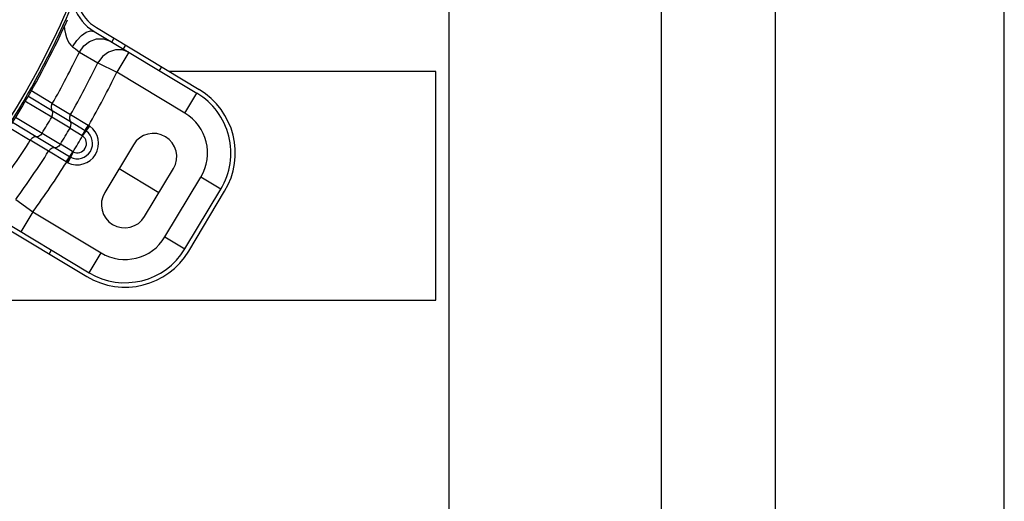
# Model space of a CAD drawing. Extents: x 40.7 to 137.4, y -250.8 to -221.5.
# Tile 123 of 256: x 56.723 to 56.981, y -230.801 to -230.675. Entities that reach past the tile are written whole.
import ezdxf

# ---------------------------------------------------------------- set-up
doc = ezdxf.new("R2010")
doc.units = 0
doc.header["$MEASUREMENT"] = 0
doc.layers.get('0').update_dxf_attribs({"linetype": 'CONTINUOUS'})
doc.layers.add('paredes1', color=8, linetype='CONTINUOUS')

msp = doc.modelspace()

# ---------------------------------------------------------------- linework, layer by layer
at = {"color": 6, "linetype": 'Continuous'}
for p, q in [((56.74236391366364, -230.677719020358), (56.76933830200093, -230.6939268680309)), ((56.74296125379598, -230.6767249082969), (56.76993562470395, -230.6929327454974)), ((56.74756422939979, -230.6794906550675), (56.7469669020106, -230.6804847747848)), ((56.75055687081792, -230.6812888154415), (56.7499595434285, -230.6822829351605)), ((56.73851522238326, -230.6831110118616), (56.74333158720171, -230.6859914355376)), ((56.75145041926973, -230.6831787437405), (56.7483065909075, -230.6884109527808)), ((56.75145042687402, -230.6831787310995), (56.74975155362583, -230.6825395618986)), ((56.74333157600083, -230.6859914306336), (56.74830659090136, -230.6884109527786)), ((56.76619447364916, -230.6991590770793), (56.74830659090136, -230.6884109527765)), ((56.76003410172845, -230.6869833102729), (56.75943677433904, -230.6879774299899)), ((56.73140579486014, -230.6966451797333), (56.72577379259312, -230.6932408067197)), ((56.76619447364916, -230.6991590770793), (56.76933830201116, -230.693926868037)), ((56.73125673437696, -230.700221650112), (56.72417977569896, -230.6959974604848)), ((56.72497391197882, -230.6946241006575), (56.73134110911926, -230.6984262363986)), ((56.73140581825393, -230.6966451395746), (56.7361994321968, -230.699525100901)), ((56.73134147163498, -230.698426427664), (56.73613385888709, -230.7013059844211)), ((56.73619945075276, -230.6995250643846), (56.74083413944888, -230.7022967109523)), ((56.72717805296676, -230.7053549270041), (56.72094717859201, -230.7015878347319)), ((56.72174138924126, -230.7002143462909), (56.72872359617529, -230.7044374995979)), ((56.73604919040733, -230.7031017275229), (56.73125693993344, -230.700222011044)), ((56.73613406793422, -230.7013062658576), (56.74002596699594, -230.703660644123)), ((56.74094783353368, -230.7023661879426), (56.74083413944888, -230.7022967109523)), ((56.72009582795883, -230.7029393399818), (56.72563570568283, -230.706248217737)), ((56.72872390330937, -230.7044376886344), (56.73351630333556, -230.7073170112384)), ((56.73604919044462, -230.7031017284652), (56.73923596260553, -230.7050357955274)), ((56.73935569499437, -230.7051187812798), (56.74121463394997, -230.7025488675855)), ((56.74008593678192, -230.7036982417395), (56.74094782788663, -230.7023661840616)), ((56.73042903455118, -230.7091286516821), (56.72563571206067, -230.7062482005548)), ((56.73197067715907, -230.7082346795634), (56.72717834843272, -230.7053551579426)), ((56.73672025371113, -230.7092226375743), (56.73351647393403, -230.7073168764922)), ((56.75268501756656, -230.7074205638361), (56.74513982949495, -230.7199778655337)), ((56.73503082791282, -230.7119069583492), (56.7304290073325, -230.7091286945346)), ((56.73587679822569, -230.7105659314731), (56.73197102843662, -230.7082347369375)), ((56.73684969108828, -230.7092893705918), (56.73545301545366, -230.712137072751)), ((56.73503082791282, -230.7119069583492), (56.73516684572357, -230.7119873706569)), ((56.74891242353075, -230.7136992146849), (56.75937684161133, -230.7199868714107)), ((56.75560424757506, -230.72626552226), (56.76314943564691, -230.7137082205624)), ((56.76093974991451, -230.7316077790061), (56.77037123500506, -230.7159111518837)), ((56.77560344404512, -230.719054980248), (56.77037123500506, -230.7159111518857)), ((56.76617195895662, -230.7347516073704), (56.77560344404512, -230.719054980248)), ((56.76716607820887, -230.7353489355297), (56.77659756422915, -230.7196523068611)), ((56.72182785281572, -230.7217796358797), (56.72629979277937, -230.7250364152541)), ((56.71406945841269, -230.7248089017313), (56.74104384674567, -230.7410167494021)), ((56.72629979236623, -230.7250364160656), (56.72315596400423, -230.7302686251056)), ((56.72629979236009, -230.7250364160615), (56.7441876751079, -230.735784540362)), ((56.7134721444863, -230.7258030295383), (56.74044651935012, -230.7420108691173)), ((56.76093974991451, -230.7316077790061), (56.76617195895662, -230.7347516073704)), ((56.73114231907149, -230.735067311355), (56.73054499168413, -230.736061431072)), ((56.74104384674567, -230.7410167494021), (56.7441876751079, -230.735784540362))]:
    msp.add_line(p, q, dxfattribs=at)
at = {"color": 5}
for p, q in [((56.83197358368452, -230.6881922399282), (56.76204609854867, -230.6881922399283)), ((56.83197358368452, -230.7481922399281), (56.83197358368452, -230.6881922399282)), ((56.68376252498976, -230.7481922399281), (56.83197358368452, -230.7481922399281))]:
    msp.add_line(p, q, dxfattribs=at)
at = {"color": 6, "linetype": 'Continuous'}
for points in [[(56.73455084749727, -230.6761536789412), (56.73463070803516, -230.6772152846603), (56.73481862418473, -230.6783318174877), (56.73509232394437, -230.6793084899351), (56.73544094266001, -230.6801390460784), (56.73584429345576, -230.6808181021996), (56.73628091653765, -230.6813501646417), (56.73672976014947, -230.6817525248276)], [(56.73672978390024, -230.6817525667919), (56.73782457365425, -230.6801361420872), (56.73906064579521, -230.6788137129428), (56.74031206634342, -230.6779178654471), (56.74145205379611, -230.6775393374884), (56.74236401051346, -230.6777191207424)], [(56.73851522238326, -230.6831110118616), (56.73967023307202, -230.6814789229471), (56.74117656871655, -230.6803138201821), (56.74296176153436, -230.6796610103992), (56.7448588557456, -230.6796344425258), (56.74663910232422, -230.6802877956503)], [(56.73672976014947, -230.6817525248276), (56.73745817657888, -230.6823081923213), (56.7385151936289, -230.6831109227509)], [(56.74975155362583, -230.6825395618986), (56.74796257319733, -230.6825192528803), (56.74616453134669, -230.6831098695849), (56.74454866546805, -230.6843008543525), (56.74333158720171, -230.6859914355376)], [(56.73134138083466, -230.6984262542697), (56.73116175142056, -230.6978536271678), (56.73118431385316, -230.6972356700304), (56.73140581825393, -230.6966451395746)], [(56.73125693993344, -230.700222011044), (56.73148826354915, -230.6996331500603), (56.73151957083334, -230.6990111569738), (56.73134147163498, -230.698426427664)], [(56.73613399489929, -230.7013062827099), (56.73595508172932, -230.7007339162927), (56.73597779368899, -230.7001156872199), (56.7361994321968, -230.699525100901)], [(56.73604919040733, -230.7031017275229), (56.7362805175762, -230.7025131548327), (56.73631199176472, -230.7018912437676), (56.73613385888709, -230.7013059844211)], [(56.74005562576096, -230.7036793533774), (56.74022925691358, -230.7033059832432), (56.740509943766, -230.7028329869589), (56.74083443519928, -230.7022968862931)], [(56.72872390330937, -230.7044376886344), (56.72831267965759, -230.7049182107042), (56.72777809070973, -230.7052379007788), (56.72717834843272, -230.7053551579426)], [(56.73923585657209, -230.7050357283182), (56.73955550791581, -230.7044965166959), (56.73982960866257, -230.7040194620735), (56.74002586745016, -230.7036607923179)], [(56.74002586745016, -230.7036607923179), (56.74012082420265, -230.7037206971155), (56.74020660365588, -230.7037783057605), (56.74028493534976, -230.703833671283)], [(56.7412145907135, -230.7025488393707), (56.74112672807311, -230.7024864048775), (56.74103780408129, -230.702425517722), (56.74094783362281, -230.7023661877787)], [(56.7271779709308, -230.7053551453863), (56.72658867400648, -230.7054655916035), (56.72605338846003, -230.7057755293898), (56.72563571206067, -230.7062482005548)], [(56.73351630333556, -230.7073170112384), (56.73310540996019, -230.7077974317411), (56.73257107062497, -230.708117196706), (56.73197067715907, -230.7082346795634)], [(56.73923596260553, -230.7050357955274), (56.73927745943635, -230.7050622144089), (56.7393173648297, -230.7050898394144), (56.73935560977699, -230.7051187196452)], [(56.73197086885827, -230.708234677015), (56.73138212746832, -230.7083456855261), (56.73084688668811, -230.7086560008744), (56.73042903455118, -230.7091286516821)], [(56.73672026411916, -230.7092226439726), (56.73639707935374, -230.7097533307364), (56.73610461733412, -230.7102192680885), (56.73565293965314, -230.7109078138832)], [(56.73684964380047, -230.7092893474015), (56.736805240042, -230.7092686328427), (56.73676213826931, -230.7092463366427), (56.73672025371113, -230.7092226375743)], [(56.7350308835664, -230.7119069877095), (56.73535907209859, -230.711373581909), (56.73565293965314, -230.7109078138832)], [(56.73587710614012, -230.7105657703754), (56.73569485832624, -230.7109332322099), (56.73516684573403, -230.711987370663)], [(56.7351668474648, -230.7119873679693), (56.73526136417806, -230.7120389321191), (56.73535676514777, -230.7120888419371), (56.7354529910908, -230.7121370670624)], [(56.73615130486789, -230.7107132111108), (56.73605907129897, -230.7106665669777), (56.73596765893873, -230.7106174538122), (56.73587694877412, -230.7105656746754)]]:
    msp.add_lwpolyline(points, dxfattribs=at)
for centre, radius, start, end in [((56.74865157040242, -230.6672546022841), 0.01104836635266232, 199.827024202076, 238.9999999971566), ((56.53067698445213, -230.5825701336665), 0.2233114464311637, 318.0060445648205, 336.4257306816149), ((56.53067698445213, -230.5825701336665), 0.2240439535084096, 318.0060445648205, 336.4257575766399), ((56.74865157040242, -230.6672546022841), 0.01220813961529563, 199.7807859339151, 238.9999999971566), ((56.53067698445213, -230.5825701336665), 0.2244575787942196, 323.3778238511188, 335.7804471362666), ((56.53067698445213, -230.5825701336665), 0.2308791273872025, 330.3902442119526, 334.1848323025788), ((56.53067698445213, -230.5825701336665), 0.2364697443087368, 330.3574626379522, 334.064739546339), ((56.53067698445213, -230.5825701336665), 0.2420019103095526, 330.328857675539, 334.0647394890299), ((56.75990681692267, -230.7096234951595), 0.01831220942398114, 328.9999999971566, 58.99999999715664), ((56.75990681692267, -230.7096234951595), 0.01947198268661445, 329.000016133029, 59.00001612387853), ((56.75990681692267, -230.7096234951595), 0.01220813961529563, 329.000000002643, 58.99999999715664), ((56.53067698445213, -230.5825701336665), 0.2325387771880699, 328.3940656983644, 329.6059343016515), ((56.53067698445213, -230.5825701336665), 0.2381293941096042, 328.4083916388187, 329.5916083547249), ((56.73792478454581, -230.7070971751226), 0.005613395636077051, 243.8745560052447, 54.12182629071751), ((56.73792478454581, -230.7070971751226), 0.004027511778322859, 243.874424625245, 54.12572085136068), ((56.75791722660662, -230.7105643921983), 0.006104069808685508, 329.000000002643, 148.9999999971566), ((56.53067698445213, -230.5825701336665), 0.2308791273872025, 323.8151677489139, 327.6097558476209), ((56.53067698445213, -230.5825701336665), 0.2420019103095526, 328.4240072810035, 329.575992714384), ((56.73792478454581, -230.7070971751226), 0.002441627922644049, 243.8745724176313, 54.12542756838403), ((56.53067698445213, -230.5825701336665), 0.2364697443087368, 323.935260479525, 327.6425374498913), ((56.53067698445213, -230.5825701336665), 0.2420019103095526, 323.935260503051, 327.6711605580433), ((56.75037203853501, -230.7231216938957), 0.006104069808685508, 149.000000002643, 328.9999999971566), ((56.75047533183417, -230.7253201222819), 0.01220813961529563, 238.9999999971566, 328.9999999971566), ((56.75047533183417, -230.7253201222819), 0.01947198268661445, 238.9999999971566, 328.9999999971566), ((56.75047533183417, -230.7253201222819), 0.01831220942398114, 238.9999999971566, 328.9999999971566)]:
    msp.add_arc(centre, radius, start, end, dxfattribs=at)
at = {"layer": 'paredes1'}
for p, q in [((56.83538833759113, -229.4273336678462), (56.83538833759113, -239.7686380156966)), ((56.98104051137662, -239.6229858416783), (56.98104051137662, -229.5729858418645)), ((56.89104051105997, -230.2482756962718), (56.89104051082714, -231.7522459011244)), ((56.92104051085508, -231.7522459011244), (56.92104051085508, -230.2482756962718))]:
    msp.add_line(p, q, dxfattribs=at)

doc.saveas('drawing.dxf')
